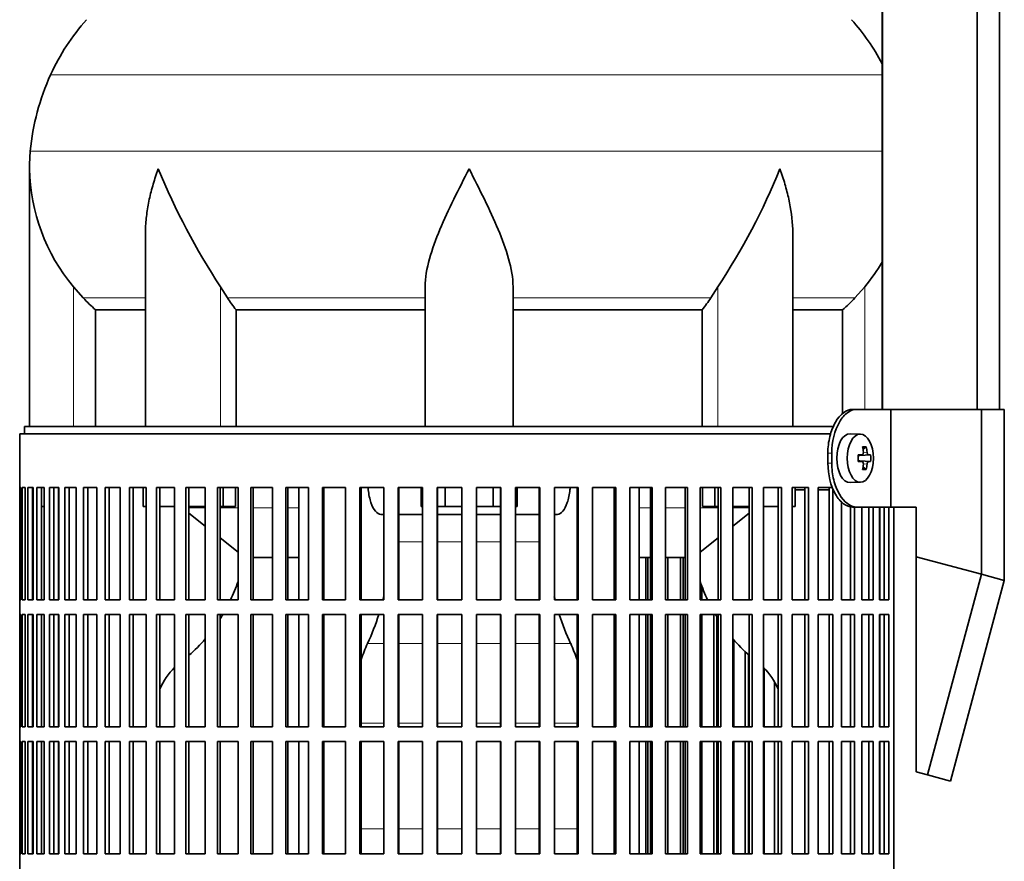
# Model space of a CAD drawing. Header units: millimetres. Extents: x 166 to 773, y -2192 to 1796.
# Tile 10 of 20: x 170 to 372, y -277 to -105. Entities that reach past the tile are written whole.
import ezdxf

# ---------------------------------------------------------------- set-up
doc = ezdxf.new("R2010")
doc.units = ezdxf.units.MM
for name, color, linetype in [('LOW_134-10', 7, 'Continuous'), ('M5X8_UNI7687', 7, 'Continuous'), ('VSI134_DIFFUSORE', 7, 'Continuous'), ('VSI134_FILTRO_A', 7, 'Continuous'), ('VSI134_FILTRO_B', 7, 'Continuous'), ('VSI134_SUPPORTO_', 7, 'Continuous'), ('VSI134_TERMINALE', 7, 'Continuous')]:
    doc.layers.add(name, color=color, linetype=linetype)

# ---------------------------------------------------------------- blocks, each defined once
blk = doc.blocks.new('SE')
at = {"layer": 'LOW_134-10', "color": 7, "linetype": 'Continuous', "lineweight": 35}
for p, q in [((346.64, 1282.18), (346.64, -184.32)), ((366.02, -184.32), (366.02, 1282.18)), ((370.57, -184.32), (370.57, 1282.18)), ((346.57, -52.82), (346.57, -184.32))]:
    blk.add_line(p, q, dxfattribs=at)
at = {"layer": 'M5X8_UNI7687', "color": 7, "linetype": 'Continuous', "lineweight": 35}
for p, q in [((342.15, -189.39), (340.05, -189.32)), ((343.31, -191.98), (342.65, -192.52)), ((341.67, -193.69), (342.47, -193.61)), ((342.47, -195.03), (341.67, -194.94)), ((344.21, -193.62), (341.98, -193.78)), ((344.21, -195.01), (341.98, -194.85)), ((343.31, -196.65), (342.65, -196.11)), ((340.05, -199.32), (342.15, -199.25))]:
    blk.add_line(p, q, dxfattribs=at)
at = {"layer": 'M5X8_UNI7687', "color": 4, "linetype": 'Continuous', "lineweight": 9}
for p, q in [((342.71, -193.19), (343.49, -193.11)), ((341.67, -193.69), (342.45, -193.61)), ((342.45, -195.03), (341.67, -194.94)), ((343.76, -193.61), (341.98, -193.78)), ((341.98, -194.85), (343.76, -195.03)), ((343.49, -195.52), (342.7, -195.45))]:
    blk.add_line(p, q, dxfattribs=at)
at = {"layer": 'M5X8_UNI7687', "color": 7, "linetype": 'Continuous', "lineweight": 35}
blk.add_arc((334.96, -194.32), 9.27, 355.7167, 4.2833, dxfattribs=at)
for centre, major_axis, ratio, start_param, end_param in [((340, -194.32), (0, -5), 0.544639, 3.141593, 6.283185), ((336.65, -197.38), (7.92, 4.79), 0.318449, 0.410036, 0.559729), ((334.9, -194.32), (0, 10), 0.788011, 4.833518, 4.948078), ((334.73, -194.32), (0, 10), 0.882948, 4.833518, 4.948078), ((334.81, -194.47), (9.97, 0.73), 0.047468, 0.695348, 0.809907), ((338.32, -194.32), (0, -9.26), 0.361923, 1.49595, 1.645642), ((334.81, -194.16), (9.97, -0.73), 0.047468, -0.809907, -0.695348), ((341.99, -193.28), (-0.975, -0.099), 0.510424, 1.182652, 1.511361), ((341.99, -195.35), (-0.975, 0.099), 0.510424, 4.771824, 5.100533), ((334.9, -194.32), (0, -10), 0.788011, 1.335108, 1.449667), ((334.73, -194.32), (0, -10), 0.882948, 1.335108, 1.449667), ((334.81, -194.47), (9.97, 0.73), 0.047468, 0.33853, 0.453089), ((334.81, -194.16), (9.97, -0.73), 0.047468, -0.453089, -0.33853), ((336.65, -191.25), (7.92, -4.79), 0.318449, -0.559729, -0.410036), ((340, -194.32), (0, -5), 0.544639, 0, 0.01805)]:
    blk.add_ellipse(centre, major_axis=major_axis, ratio=ratio, start_param=start_param, end_param=end_param, dxfattribs=at)
blk.add_ellipse((342.1, -194.32), major_axis=(0, -4.93), ratio=0.544639, dxfattribs=at)
for points in [[(342.45, -193.61), (342.46, -193.61), (342.48, -193.6), (342.51, -193.6), (342.54, -193.58), (342.57, -193.57), (342.59, -193.55), (342.62, -193.52), (342.64, -193.49), (342.66, -193.46), (342.68, -193.42), (342.69, -193.38), (342.7, -193.34), (342.71, -193.3), (342.72, -193.25), (342.72, -193.21), (342.72, -193.16), (342.72, -193.13), (342.72, -193.11)], [(343.49, -193.11), (343.49, -193.13), (343.5, -193.16), (343.51, -193.21), (343.52, -193.25), (343.53, -193.3), (343.54, -193.34), (343.56, -193.38), (343.58, -193.42), (343.59, -193.46), (343.61, -193.49), (343.63, -193.52), (343.66, -193.55), (343.68, -193.57), (343.7, -193.58), (343.72, -193.6), (343.74, -193.6), (343.76, -193.61), (343.76, -193.61)], [(342.72, -195.52), (342.72, -195.51), (342.72, -195.47), (342.72, -195.43), (342.72, -195.38), (342.71, -195.34), (342.7, -195.29), (342.69, -195.25), (342.68, -195.21), (342.66, -195.17), (342.64, -195.14), (342.62, -195.11), (342.59, -195.09), (342.57, -195.07), (342.54, -195.05), (342.51, -195.04), (342.48, -195.03), (342.46, -195.03), (342.45, -195.03)], [(343.76, -195.03), (343.76, -195.03), (343.74, -195.03), (343.72, -195.04), (343.7, -195.05), (343.68, -195.07), (343.66, -195.09), (343.63, -195.11), (343.61, -195.14), (343.59, -195.17), (343.58, -195.21), (343.56, -195.25), (343.54, -195.29), (343.53, -195.34), (343.52, -195.38), (343.51, -195.43), (343.5, -195.47), (343.49, -195.51), (343.49, -195.52)]]:
    blk.add_open_spline(points, degree=3, dxfattribs=at)
at = {"layer": 'VSI134_DIFFUSORE', "color": 4, "linetype": 'Continuous', "lineweight": 9}
for p, q in [((346.57, -115.83), (176.34, -115.83)), ((172.18, -131.46), (346.57, -131.46)), ((181.01, -187.82), (181.01, -159.22)), ((211.09, -187.82), (211.09, -159.22)), ((312.92, -187.82), (312.92, -159.22)), ((343.01, -184.32), (343.01, -159.22)), ((183.02, -161.52), (195.73, -161.52)), ((212.52, -161.52), (253.01, -161.52)), ((271.01, -161.52), (311.5, -161.52)), ((328.28, -161.52), (340.99, -161.52))]:
    blk.add_line(p, q, dxfattribs=at)
at = {"layer": 'VSI134_DIFFUSORE', "color": 7, "linetype": 'Continuous', "lineweight": 35}
for p, q in [((172.01, -135.08), (172.01, -187.82)), ((195.73, -148.46), (195.73, -187.82)), ((328.28, -187.82), (328.28, -148.46)), ((183.02, -161.52), (181.01, -159.22)), ((212.52, -161.52), (211.09, -159.22)), ((253.01, -187.82), (253.01, -159.22)), ((271.01, -187.82), (271.01, -159.22)), ((312.92, -159.22), (311.5, -161.52)), ((343.01, -159.22), (340.99, -161.52)), ((185.53, -163.96), (195.73, -163.96)), ((185.53, -187.82), (185.53, -163.96)), ((214.3, -163.96), (253.01, -163.96)), ((214.3, -187.82), (214.3, -163.96)), ((271.01, -163.96), (309.72, -163.96)), ((309.72, -163.96), (309.72, -187.82)), ((328.28, -163.96), (338.48, -163.96)), ((338.48, -163.96), (338.48, -185.18))]:
    blk.add_line(p, q, dxfattribs=at)
for centre, radius, start, end in [((216.41, -134.02), 44, 138, 155.5912), ((307.61, -134.02), 44, 27.6842, 42), ((220.96, -136.08), 49, 155.5912, 174.5826), ((210.51, -135.09), 38.5, 174.5826, 180.0352), ((210.7, -134.41), 38.7, 181.0159, 219.8906), ((336.7, -77.55), 149.83, 202.585, 213.0327), ((201.79, -85.19), 133.53, 326.3278, 338.0546), ((313.31, -134.41), 38.7, 320.1094, 329.446), ((245.66, -139.28), 39.91, 213.8601, 218.2043), ((278.38, -139.3), 39.88, 321.7938, 326.1418)]:
    blk.add_arc(centre, radius, start, end, dxfattribs=at)
for points, knots in [([(198.37, -135.09), (198.27, -135.35), (198.18, -135.61), (198, -136.14), (197.91, -136.4), (197.66, -137.18), (197.5, -137.7), (197.04, -139.26), (196.77, -140.29), (196.32, -142.37), (196.14, -143.41), (195.87, -145.46), (195.78, -146.48), (195.74, -147.82), (195.73, -148.14), (195.73, -148.47)], [0, 0, 0, 0, 0.03125, 0.03125, 0.0625, 0.0625, 0.125, 0.125, 0.25, 0.25, 0.375, 0.375, 0.5, 0.5, 0.5400162, 0.5400162, 0.5400162, 0.5400162]), ([(262.01, -135.09), (259.89, -139.24), (257.74, -143.45), (255.2, -149.52), (254.45, -151.53), (253.36, -155.49), (253.01, -157.39), (253.01, -159.22)], [0, 0, 0, 0, 0.5, 0.5, 0.75, 0.75, 1, 1, 1, 1]), ([(271.01, -159.22), (271.01, -157.39), (270.66, -155.49), (269.56, -151.54), (268.81, -149.53), (266.27, -143.45), (264.12, -139.24), (262.01, -135.09)], [0, 0, 0, 0, 0.25, 0.25, 0.5, 0.5, 1, 1, 1, 1]), ([(328.28, -148.47), (328.28, -148.13), (328.27, -147.79), (328.19, -145.4), (327.91, -143.36), (327.23, -140.28), (326.97, -139.25), (326.52, -137.7), (326.35, -137.18), (326.1, -136.4), (325.97, -136.01), (325.83, -135.61), (325.74, -135.35), (325.69, -135.22), (325.65, -135.09)], [0.4588627, 0.4588627, 0.4588627, 0.4588627, 0.5, 0.5, 0.75, 0.75, 0.875, 0.875, 0.9375, 0.9375, 0.96875, 0.984375, 0.984375, 1, 1, 1, 1])]:
    blk.add_open_spline(points, degree=3, knots=knots, dxfattribs=at)
for points in [[(185.53, -163.96), (184.66, -163.18), (183.82, -162.36), (183.02, -161.52)], [(340.99, -161.52), (340.19, -162.36), (339.35, -163.18), (338.48, -163.96)]]:
    blk.add_open_spline(points, degree=3, dxfattribs=at)
at = {"layer": 'VSI134_FILTRO_A', "color": 7, "linetype": 'Continuous', "lineweight": 35}
for p, q in [((336.05, -189.32), (170.01, -189.32)), ((170.01, -189.32), (170.01, -390.32)), ((170.02, -200.32), (170.02, -223.32)), ((170.24, -200.32), (170.02, -200.32)), ((170.24, -200.32), (170.24, -223.32)), ((170.5, -200.32), (170.5, -223.32)), ((171.15, -200.32), (170.5, -200.32)), ((171.15, -200.32), (171.15, -223.32)), ((171.68, -200.32), (171.68, -223.32)), ((172.76, -200.32), (171.68, -200.32)), ((172.65, -200.32), (172.65, -223.32)), ((172.76, -200.32), (172.76, -223.32)), ((173.54, -200.32), (173.54, -223.32)), ((175.05, -200.32), (173.54, -200.32)), ((174.5, -200.32), (174.5, -223.32)), ((175.05, -200.32), (175.05, -223.32)), ((176.08, -200.32), (176.08, -223.32)), ((178, -200.32), (176.08, -200.32)), ((177.01, -200.32), (177.01, -223.32)), ((178, -200.32), (178, -223.32)), ((179.28, -200.32), (179.28, -223.32)), ((181.58, -200.32), (179.28, -200.32)), ((180.16, -200.32), (180.16, -223.32)), ((181.58, -200.32), (181.58, -223.32)), ((183.1, -200.32), (183.1, -223.32)), ((185.79, -200.32), (183.1, -200.32)), ((183.94, -200.32), (183.94, -223.32)), ((185.79, -200.32), (185.79, -223.32)), ((187.52, -200.32), (187.52, -223.32)), ((190.57, -200.32), (187.52, -200.32)), ((188.32, -200.32), (188.32, -223.32)), ((190.57, -200.32), (190.57, -223.32)), ((192.51, -200.32), (192.51, -223.32)), ((195.89, -200.32), (192.51, -200.32)), ((193.25, -200.32), (193.25, -223.32)), ((195.89, -200.32), (195.89, -223.32)), ((201.72, -200.32), (198.03, -200.32)), ((198.03, -200.32), (198.03, -223.32)), ((198.71, -200.32), (198.71, -223.32)), ((201.72, -200.32), (201.72, -223.32)), ((208, -200.32), (204.04, -200.32)), ((204.04, -200.32), (204.04, -223.32)), ((204.65, -200.32), (204.65, -223.32)), ((208, -200.32), (208, -223.32)), ((214.7, -200.32), (210.48, -200.32)), ((210.48, -200.32), (210.48, -223.32)), ((211.02, -200.32), (211.02, -223.32)), ((214.7, -200.32), (214.7, -223.32)), ((221.76, -200.32), (217.32, -200.32)), ((217.32, -200.32), (217.32, -223.32)), ((217.78, -200.32), (217.78, -223.32)), ((221.76, -200.32), (221.76, -223.32)), ((229.12, -200.32), (224.5, -200.32)), ((224.5, -200.32), (224.5, -223.32)), ((224.88, -200.32), (224.88, -223.32)), ((229.12, -200.32), (229.12, -223.32)), ((236.74, -200.32), (231.97, -200.32)), ((231.97, -200.32), (231.97, -223.32)), ((232.27, -200.32), (232.27, -223.32)), ((236.74, -200.32), (236.74, -223.32)), ((244.54, -200.32), (239.66, -200.32)), ((239.66, -200.32), (239.66, -223.32)), ((239.88, -200.32), (239.88, -223.32)), ((244.54, -200.32), (244.54, -223.32)), ((252.48, -200.32), (247.52, -200.32)), ((247.52, -200.32), (247.52, -223.32)), ((247.65, -200.32), (247.65, -223.32)), ((252.48, -200.32), (252.48, -223.32)), ((260.49, -200.32), (255.5, -200.32)), ((255.5, -200.32), (255.5, -223.32)), ((255.54, -200.32), (255.54, -223.32)), ((260.49, -200.32), (260.49, -223.32)), ((268.51, -200.32), (263.52, -200.32)), ((263.52, -200.32), (263.52, -223.32)), ((268.47, -200.32), (268.47, -223.32)), ((268.51, -200.32), (268.51, -223.32)), ((276.49, -200.32), (271.53, -200.32)), ((271.53, -200.32), (271.53, -223.32)), ((276.36, -200.32), (276.36, -223.32)), ((276.49, -200.32), (276.49, -223.32)), ((284.35, -200.32), (279.47, -200.32)), ((279.47, -200.32), (279.47, -223.32)), ((284.13, -200.32), (284.13, -223.32)), ((284.35, -200.32), (284.35, -223.32)), ((292.04, -200.32), (287.28, -200.32)), ((287.28, -200.32), (287.28, -223.32)), ((291.74, -200.32), (291.74, -223.32)), ((292.04, -200.32), (292.04, -223.32)), ((299.51, -200.32), (294.89, -200.32)), ((294.89, -200.32), (294.89, -223.32)), ((299.13, -200.32), (299.13, -223.32)), ((299.51, -200.32), (299.51, -223.32)), ((306.69, -200.32), (302.25, -200.32)), ((302.25, -200.32), (302.25, -223.32)), ((306.23, -200.32), (306.23, -223.32)), ((306.69, -200.32), (306.69, -223.32)), ((313.53, -200.32), (309.31, -200.32)), ((309.31, -200.32), (309.31, -223.32)), ((312.99, -200.32), (312.99, -223.32)), ((313.53, -200.32), (313.53, -223.32)), ((319.97, -200.32), (316.01, -200.32)), ((316.01, -200.32), (316.01, -223.32)), ((319.37, -200.32), (319.37, -223.32)), ((319.97, -200.32), (319.97, -223.32)), ((325.98, -200.32), (322.29, -200.32)), ((322.29, -200.32), (322.29, -223.32)), ((325.3, -200.32), (325.3, -223.32)), ((325.98, -200.32), (325.98, -223.32)), ((331.5, -200.32), (328.12, -200.32)), ((328.12, -200.32), (328.12, -223.32)), ((330.76, -200.32), (330.76, -223.32)), ((331.5, -200.32), (331.5, -223.32)), ((336.49, -200.32), (333.45, -200.32)), ((333.45, -200.32), (333.45, -223.32)), ((335.7, -200.32), (335.7, -223.32)), ((336.49, -200.58), (336.49, -223.32)), ((338.23, -203.25), (338.23, -223.32)), ((340.07, -204.24), (340.07, -223.32)), ((340.91, -204.32), (340.91, -223.32)), ((342.43, -204.32), (342.43, -223.32)), ((343.85, -204.32), (343.85, -223.32)), ((344.73, -204.32), (344.73, -223.32)), ((346.01, -204.32), (346.01, -223.32)), ((347, -204.32), (347, -223.32)), ((347.93, -204.32), (347.93, -223.32)), ((348.99, -204.32), (348.99, -381.54)), ((170.24, -223.32), (170.02, -223.32)), ((171.15, -223.32), (170.5, -223.32)), ((172.76, -223.32), (171.68, -223.32)), ((175.05, -223.32), (173.54, -223.32)), ((178, -223.32), (176.08, -223.32)), ((181.58, -223.32), (179.28, -223.32)), ((185.79, -223.32), (183.1, -223.32)), ((190.57, -223.32), (187.52, -223.32)), ((195.89, -223.32), (192.51, -223.32)), ((201.72, -223.32), (198.03, -223.32)), ((208, -223.32), (204.04, -223.32)), ((214.7, -223.32), (210.48, -223.32)), ((221.76, -223.32), (217.32, -223.32)), ((229.12, -223.32), (224.5, -223.32)), ((236.74, -223.32), (231.97, -223.32)), ((244.54, -223.32), (239.66, -223.32)), ((252.48, -223.32), (247.52, -223.32)), ((260.49, -223.32), (255.5, -223.32)), ((268.51, -223.32), (263.52, -223.32)), ((276.49, -223.32), (271.53, -223.32)), ((284.35, -223.32), (279.47, -223.32)), ((292.04, -223.32), (287.28, -223.32)), ((299.51, -223.32), (294.89, -223.32)), ((306.69, -223.32), (302.25, -223.32)), ((313.53, -223.32), (309.31, -223.32)), ((319.97, -223.32), (316.01, -223.32)), ((325.98, -223.32), (322.29, -223.32)), ((331.5, -223.32), (328.12, -223.32)), ((336.49, -223.32), (333.45, -223.32)), ((340.91, -223.32), (338.23, -223.32)), ((344.73, -223.32), (342.43, -223.32)), ((347.93, -223.32), (346.01, -223.32)), ((170.02, -226.32), (170.02, -249.32)), ((170.24, -226.32), (170.02, -226.32)), ((170.24, -226.32), (170.24, -249.32)), ((170.5, -226.32), (170.5, -249.32)), ((171.15, -226.32), (170.5, -226.32)), ((171.15, -226.32), (171.15, -249.32)), ((171.68, -226.32), (171.68, -249.32)), ((172.76, -226.32), (171.68, -226.32)), ((172.65, -226.32), (172.65, -249.32)), ((172.76, -226.32), (172.76, -249.32)), ((173.54, -226.32), (173.54, -249.32)), ((175.05, -226.32), (173.54, -226.32)), ((174.5, -226.32), (174.5, -249.32)), ((175.05, -226.32), (175.05, -249.32)), ((176.08, -226.32), (176.08, -249.32)), ((178, -226.32), (176.08, -226.32)), ((177.01, -226.32), (177.01, -249.32)), ((178, -226.32), (178, -249.32)), ((179.28, -226.32), (179.28, -249.32)), ((181.58, -226.32), (179.28, -226.32)), ((180.16, -226.32), (180.16, -249.32)), ((181.58, -226.32), (181.58, -249.32)), ((183.1, -226.32), (183.1, -249.32)), ((185.79, -226.32), (183.1, -226.32)), ((183.94, -226.32), (183.94, -249.32)), ((185.79, -226.32), (185.79, -249.32)), ((187.52, -226.32), (187.52, -249.32)), ((190.57, -226.32), (187.52, -226.32)), ((188.32, -226.32), (188.32, -249.32)), ((190.57, -226.32), (190.57, -249.32)), ((192.51, -226.32), (192.51, -249.32)), ((195.89, -226.32), (192.51, -226.32)), ((193.25, -226.32), (193.25, -249.32)), ((195.89, -226.32), (195.89, -249.32)), ((201.72, -226.32), (198.03, -226.32)), ((198.03, -226.32), (198.03, -249.32)), ((198.71, -226.32), (198.71, -249.32)), ((201.72, -226.32), (201.72, -249.32)), ((208, -226.32), (204.04, -226.32)), ((204.04, -226.32), (204.04, -249.32)), ((204.65, -226.32), (204.65, -249.32)), ((208, -226.32), (208, -249.32)), ((214.7, -226.32), (210.48, -226.32)), ((210.48, -226.32), (210.48, -249.32)), ((211.02, -226.32), (211.02, -249.32)), ((214.7, -226.32), (214.7, -249.32)), ((221.76, -226.32), (217.32, -226.32)), ((217.32, -226.32), (217.32, -249.32)), ((217.78, -226.32), (217.78, -249.32)), ((221.76, -226.32), (221.76, -249.32)), ((229.12, -226.32), (224.5, -226.32)), ((224.5, -226.32), (224.5, -249.32)), ((224.88, -226.32), (224.88, -249.32)), ((229.12, -226.32), (229.12, -249.32)), ((236.74, -226.32), (231.97, -226.32)), ((231.97, -226.32), (231.97, -249.32)), ((232.27, -226.32), (232.27, -249.32)), ((236.74, -226.32), (236.74, -249.32)), ((244.54, -226.32), (239.66, -226.32)), ((239.66, -226.32), (239.66, -249.32)), ((239.88, -226.32), (239.88, -249.32)), ((244.54, -226.32), (244.54, -249.32)), ((252.48, -226.32), (247.52, -226.32)), ((247.52, -226.32), (247.52, -249.32)), ((247.65, -226.32), (247.65, -249.32)), ((252.48, -226.32), (252.48, -249.32)), ((260.49, -226.32), (255.5, -226.32)), ((255.5, -226.32), (255.5, -249.32)), ((255.54, -226.32), (255.54, -249.32)), ((260.49, -226.32), (260.49, -249.32)), ((268.51, -226.32), (263.52, -226.32)), ((263.52, -226.32), (263.52, -249.32)), ((268.47, -226.32), (268.47, -249.32)), ((268.51, -226.32), (268.51, -249.32)), ((276.49, -226.32), (271.53, -226.32)), ((271.53, -226.32), (271.53, -249.32)), ((276.36, -226.32), (276.36, -249.32)), ((276.49, -226.32), (276.49, -249.32)), ((284.35, -226.32), (279.47, -226.32)), ((279.47, -226.32), (279.47, -249.32)), ((284.13, -226.32), (284.13, -249.32)), ((284.35, -226.32), (284.35, -249.32)), ((292.04, -226.32), (287.28, -226.32)), ((287.28, -226.32), (287.28, -249.32)), ((291.74, -226.32), (291.74, -249.32)), ((292.04, -226.32), (292.04, -249.32)), ((299.51, -226.32), (294.89, -226.32)), ((294.89, -226.32), (294.89, -249.32)), ((299.13, -226.32), (299.13, -249.32)), ((299.51, -226.32), (299.51, -249.32)), ((306.69, -226.32), (302.25, -226.32)), ((302.25, -226.32), (302.25, -249.32)), ((306.23, -226.32), (306.23, -249.32)), ((306.69, -226.32), (306.69, -249.32)), ((313.53, -226.32), (309.31, -226.32)), ((309.31, -226.32), (309.31, -249.32)), ((312.99, -226.32), (312.99, -249.32)), ((313.53, -226.32), (313.53, -249.32)), ((319.97, -226.32), (316.01, -226.32)), ((316.01, -226.32), (316.01, -249.32)), ((319.37, -226.32), (319.37, -249.32)), ((319.97, -226.32), (319.97, -249.32)), ((325.98, -226.32), (322.29, -226.32)), ((322.29, -226.32), (322.29, -249.32)), ((325.3, -226.32), (325.3, -249.32)), ((325.98, -226.32), (325.98, -249.32)), ((331.5, -226.32), (328.12, -226.32)), ((328.12, -226.32), (328.12, -249.32)), ((330.76, -226.32), (330.76, -249.32)), ((331.5, -226.32), (331.5, -249.32)), ((336.49, -226.32), (333.45, -226.32)), ((333.45, -226.32), (333.45, -249.32)), ((335.7, -226.32), (335.7, -249.32)), ((336.49, -226.32), (336.49, -249.32)), ((340.91, -226.32), (338.23, -226.32)), ((338.23, -226.32), (338.23, -249.32)), ((340.07, -226.32), (340.07, -249.32)), ((340.91, -226.32), (340.91, -249.32)), ((344.73, -226.32), (342.43, -226.32)), ((342.43, -226.32), (342.43, -249.32)), ((343.85, -226.32), (343.85, -249.32)), ((344.73, -226.32), (344.73, -249.32)), ((347.93, -226.32), (346.01, -226.32)), ((346.01, -226.32), (346.01, -249.32)), ((347, -226.32), (347, -249.32)), ((347.93, -226.32), (347.93, -249.32)), ((170.24, -249.32), (170.02, -249.32)), ((171.15, -249.32), (170.5, -249.32)), ((172.76, -249.32), (171.68, -249.32)), ((175.05, -249.32), (173.54, -249.32)), ((178, -249.32), (176.08, -249.32)), ((181.58, -249.32), (179.28, -249.32)), ((185.79, -249.32), (183.1, -249.32)), ((190.57, -249.32), (187.52, -249.32)), ((195.89, -249.32), (192.51, -249.32)), ((201.72, -249.32), (198.03, -249.32)), ((208, -249.32), (204.04, -249.32)), ((214.7, -249.32), (210.48, -249.32)), ((221.76, -249.32), (217.32, -249.32)), ((229.12, -249.32), (224.5, -249.32)), ((236.74, -249.32), (231.97, -249.32)), ((244.54, -249.32), (239.66, -249.32)), ((252.48, -249.32), (247.52, -249.32)), ((260.49, -249.32), (255.5, -249.32)), ((268.51, -249.32), (263.52, -249.32)), ((276.49, -249.32), (271.53, -249.32)), ((284.35, -249.32), (279.47, -249.32)), ((292.04, -249.32), (287.28, -249.32)), ((299.51, -249.32), (294.89, -249.32)), ((306.69, -249.32), (302.25, -249.32)), ((313.53, -249.32), (309.31, -249.32)), ((319.97, -249.32), (316.01, -249.32)), ((325.98, -249.32), (322.29, -249.32)), ((331.5, -249.32), (328.12, -249.32)), ((336.49, -249.32), (333.45, -249.32)), ((340.91, -249.32), (338.23, -249.32)), ((344.73, -249.32), (342.43, -249.32)), ((347.93, -249.32), (346.01, -249.32)), ((170.02, -252.32), (170.02, -275.32)), ((170.24, -252.32), (170.02, -252.32)), ((170.24, -252.32), (170.24, -275.32)), ((170.5, -252.32), (170.5, -275.32)), ((171.15, -252.32), (170.5, -252.32)), ((171.15, -252.32), (171.15, -275.32)), ((171.68, -252.32), (171.68, -275.32)), ((172.76, -252.32), (171.68, -252.32)), ((172.65, -252.32), (172.65, -275.32)), ((172.76, -252.32), (172.76, -275.32)), ((173.54, -252.32), (173.54, -275.32)), ((175.05, -252.32), (173.54, -252.32)), ((174.5, -252.32), (174.5, -275.32)), ((175.05, -252.32), (175.05, -275.32)), ((176.08, -252.32), (176.08, -275.32)), ((178, -252.32), (176.08, -252.32)), ((177.01, -252.32), (177.01, -275.32)), ((178, -252.32), (178, -275.32)), ((179.28, -252.32), (179.28, -275.32)), ((181.58, -252.32), (179.28, -252.32)), ((180.16, -252.32), (180.16, -275.32)), ((181.58, -252.32), (181.58, -275.32)), ((183.1, -252.32), (183.1, -275.32)), ((185.79, -252.32), (183.1, -252.32)), ((183.94, -252.32), (183.94, -275.32)), ((185.79, -252.32), (185.79, -275.32)), ((187.52, -252.32), (187.52, -275.32)), ((190.57, -252.32), (187.52, -252.32)), ((188.32, -252.32), (188.32, -275.32)), ((190.57, -252.32), (190.57, -275.32)), ((192.51, -252.32), (192.51, -275.32)), ((195.89, -252.32), (192.51, -252.32)), ((193.25, -252.32), (193.25, -275.32)), ((195.89, -252.32), (195.89, -275.32)), ((201.72, -252.32), (198.03, -252.32)), ((198.03, -252.32), (198.03, -275.32)), ((198.71, -252.32), (198.71, -275.32)), ((201.72, -252.32), (201.72, -275.32)), ((208, -252.32), (204.04, -252.32)), ((204.04, -252.32), (204.04, -275.32)), ((204.65, -252.32), (204.65, -275.32)), ((208, -252.32), (208, -275.32)), ((214.7, -252.32), (210.48, -252.32)), ((210.48, -252.32), (210.48, -275.32)), ((211.02, -252.32), (211.02, -275.32)), ((214.7, -252.32), (214.7, -275.32)), ((221.76, -252.32), (217.32, -252.32)), ((217.32, -252.32), (217.32, -275.32)), ((217.78, -252.32), (217.78, -275.32)), ((221.76, -252.32), (221.76, -275.32)), ((229.12, -252.32), (224.5, -252.32)), ((224.5, -252.32), (224.5, -275.32)), ((224.88, -252.32), (224.88, -275.32)), ((229.12, -252.32), (229.12, -275.32)), ((236.74, -252.32), (231.97, -252.32)), ((231.97, -252.32), (231.97, -275.32)), ((232.27, -252.32), (232.27, -275.32)), ((236.74, -252.32), (236.74, -275.32)), ((244.54, -252.32), (239.66, -252.32)), ((239.66, -252.32), (239.66, -275.32)), ((239.88, -252.32), (239.88, -275.32)), ((244.54, -252.32), (244.54, -275.32)), ((252.48, -252.32), (247.52, -252.32)), ((247.52, -252.32), (247.52, -275.32)), ((247.65, -252.32), (247.65, -275.32)), ((252.48, -252.32), (252.48, -275.32)), ((260.49, -252.32), (255.5, -252.32)), ((255.5, -252.32), (255.5, -275.32)), ((255.54, -252.32), (255.54, -275.32)), ((260.49, -252.32), (260.49, -275.32)), ((268.51, -252.32), (263.52, -252.32)), ((263.52, -252.32), (263.52, -275.32)), ((268.47, -252.32), (268.47, -275.32)), ((268.51, -252.32), (268.51, -275.32)), ((276.49, -252.32), (271.53, -252.32)), ((271.53, -252.32), (271.53, -275.32)), ((276.36, -252.32), (276.36, -275.32)), ((276.49, -252.32), (276.49, -275.32)), ((284.35, -252.32), (279.47, -252.32)), ((279.47, -252.32), (279.47, -275.32)), ((284.13, -252.32), (284.13, -275.32)), ((284.35, -252.32), (284.35, -275.32)), ((292.04, -252.32), (287.28, -252.32)), ((287.28, -252.32), (287.28, -275.32)), ((291.74, -252.32), (291.74, -275.32)), ((292.04, -252.32), (292.04, -275.32)), ((299.51, -252.32), (294.89, -252.32)), ((294.89, -252.32), (294.89, -275.32)), ((299.13, -252.32), (299.13, -275.32)), ((299.51, -252.32), (299.51, -275.32)), ((306.69, -252.32), (302.25, -252.32)), ((302.25, -252.32), (302.25, -275.32)), ((306.23, -252.32), (306.23, -275.32)), ((306.69, -252.32), (306.69, -275.32)), ((313.53, -252.32), (309.31, -252.32)), ((309.31, -252.32), (309.31, -275.32)), ((312.99, -252.32), (312.99, -275.32)), ((313.53, -252.32), (313.53, -275.32)), ((319.97, -252.32), (316.01, -252.32)), ((316.01, -252.32), (316.01, -275.32)), ((319.37, -252.32), (319.37, -275.32)), ((319.97, -252.32), (319.97, -275.32)), ((325.98, -252.32), (322.29, -252.32)), ((322.29, -252.32), (322.29, -275.32)), ((325.3, -252.32), (325.3, -275.32)), ((325.98, -252.32), (325.98, -275.32)), ((331.5, -252.32), (328.12, -252.32)), ((328.12, -252.32), (328.12, -275.32)), ((330.76, -252.32), (330.76, -275.32)), ((331.5, -252.32), (331.5, -275.32)), ((336.49, -252.32), (333.45, -252.32)), ((333.45, -252.32), (333.45, -275.32)), ((335.7, -252.32), (335.7, -275.32)), ((336.49, -252.32), (336.49, -275.32)), ((340.91, -252.32), (338.23, -252.32)), ((338.23, -252.32), (338.23, -275.32)), ((340.07, -252.32), (340.07, -275.32)), ((340.91, -252.32), (340.91, -275.32)), ((344.73, -252.32), (342.43, -252.32)), ((342.43, -252.32), (342.43, -275.32)), ((343.85, -252.32), (343.85, -275.32)), ((344.73, -252.32), (344.73, -275.32)), ((347.93, -252.32), (346.01, -252.32)), ((346.01, -252.32), (346.01, -275.32)), ((347, -252.32), (347, -275.32)), ((347.93, -252.32), (347.93, -275.32)), ((170.24, -275.32), (170.02, -275.32)), ((171.15, -275.32), (170.5, -275.32)), ((172.76, -275.32), (171.68, -275.32)), ((175.05, -275.32), (173.54, -275.32)), ((178, -275.32), (176.08, -275.32)), ((181.58, -275.32), (179.28, -275.32)), ((185.79, -275.32), (183.1, -275.32)), ((190.57, -275.32), (187.52, -275.32)), ((195.89, -275.32), (192.51, -275.32)), ((201.72, -275.32), (198.03, -275.32)), ((208, -275.32), (204.04, -275.32)), ((214.7, -275.32), (210.48, -275.32)), ((221.76, -275.32), (217.32, -275.32)), ((229.12, -275.32), (224.5, -275.32)), ((236.74, -275.32), (231.97, -275.32)), ((244.54, -275.32), (239.66, -275.32)), ((252.48, -275.32), (247.52, -275.32)), ((260.49, -275.32), (255.5, -275.32)), ((268.51, -275.32), (263.52, -275.32)), ((276.49, -275.32), (271.53, -275.32)), ((284.35, -275.32), (279.47, -275.32)), ((292.04, -275.32), (287.28, -275.32)), ((299.51, -275.32), (294.89, -275.32)), ((306.69, -275.32), (302.25, -275.32)), ((313.53, -275.32), (309.31, -275.32)), ((319.97, -275.32), (316.01, -275.32)), ((325.98, -275.32), (322.29, -275.32)), ((331.5, -275.32), (328.12, -275.32)), ((336.49, -275.32), (333.45, -275.32)), ((340.91, -275.32), (338.23, -275.32)), ((344.73, -275.32), (342.43, -275.32)), ((347.93, -275.32), (346.01, -275.32))]:
    blk.add_line(p, q, dxfattribs=at)
at = {"layer": 'VSI134_FILTRO_B', "color": 7, "linetype": 'Continuous', "lineweight": 35}
for p, q in [((298.18, -214.61), (298.18, -223.32)), ((298.61, -214.61), (298.61, -223.32)), ((302.71, -214.61), (302.71, -223.32)), ((305.32, -214.61), (305.32, -223.32)), ((305.82, -214.61), (305.82, -223.32)), ((309.65, -220.53), (309.65, -223.32)), ((298.18, -226.32), (298.18, -249.32)), ((298.61, -226.32), (298.61, -249.32)), ((302.71, -226.32), (302.71, -249.32)), ((305.32, -226.32), (305.32, -249.32)), ((305.82, -226.32), (305.82, -249.32)), ((309.65, -226.32), (309.65, -249.32)), ((312.13, -226.32), (312.13, -249.32)), ((312.71, -226.78), (312.71, -249.32)), ((316.23, -231.54), (316.23, -249.32)), ((318.56, -233.93), (318.56, -249.32)), ((319.2, -234.51), (319.2, -249.32)), ((322.39, -237.25), (322.39, -249.32)), ((324.56, -240.12), (324.56, -249.32)), ((325.27, -241.5), (325.27, -249.32)), ((298.18, -252.32), (298.18, -275.32)), ((298.61, -252.32), (298.61, -275.32)), ((302.71, -252.32), (302.71, -275.32)), ((305.32, -252.32), (305.32, -275.32)), ((305.82, -252.32), (305.82, -275.32)), ((309.65, -252.32), (309.65, -275.32)), ((312.13, -252.32), (312.13, -275.32)), ((312.71, -252.32), (312.71, -275.32)), ((316.23, -252.32), (316.23, -275.32)), ((318.56, -252.32), (318.56, -275.32)), ((319.2, -252.32), (319.2, -275.32)), ((322.39, -252.32), (322.39, -275.32)), ((324.56, -252.32), (324.56, -275.32)), ((325.27, -252.32), (325.27, -275.32))]:
    blk.add_line(p, q, dxfattribs=at)
at = {"layer": 'VSI134_SUPPORTO_', "color": 7, "linetype": 'Continuous', "lineweight": 35}
for p, q in [((336.66, -187.82), (171.01, -187.82)), ((171.01, -187.82), (171.01, -189.32)), ((177.93, -223.32), (177.93, -200.32)), ((195.25, -204.22), (195.25, -200.32)), ((211.67, -204.22), (211.67, -200.32)), ((214.21, -204.22), (214.21, -200.32)), ((227.18, -200.32), (227.18, -223.32)), ((252.19, -204.22), (252.19, -200.32)), ((257.1, -204.22), (257.1, -200.32)), ((266.91, -204.22), (266.91, -200.32)), ((271.82, -204.22), (271.82, -200.32)), ((296.83, -200.32), (296.83, -223.32)), ((309.8, -204.22), (309.8, -200.32)), ((312.34, -204.22), (312.34, -200.32)), ((328.76, -204.22), (328.76, -200.32)), ((330.76, -200.82), (328.76, -200.82)), ((335.7, -200.82), (333.45, -200.82)), ((172.76, -204.22), (172.65, -204.22)), ((175.05, -204.22), (174.5, -204.22)), ((195.89, -204.22), (195.25, -204.22)), ((201.72, -204.22), (198.71, -204.22)), ((208, -204.22), (204.65, -204.22)), ((204.65, -205.6), (208, -208.25)), ((211.67, -204.22), (211.02, -204.22)), ((214.21, -204.22), (211.67, -204.22)), ((252.48, -204.22), (252.19, -204.22)), ((257.1, -204.22), (255.54, -204.22)), ((260.49, -204.22), (257.1, -204.22)), ((266.91, -204.22), (263.52, -204.22)), ((268.47, -204.22), (266.91, -204.22)), ((271.82, -204.22), (271.53, -204.22)), ((312.34, -204.22), (309.8, -204.22)), ((312.99, -204.22), (312.34, -204.22)), ((319.37, -204.22), (316.01, -204.22)), ((316.01, -208.25), (319.37, -205.6)), ((325.3, -204.22), (322.29, -204.22)), ((328.76, -204.22), (328.12, -204.22)), ((346.08, -223.32), (346.08, -204.32)), ((244.54, -205.82), (243.94, -205.82)), ((252.48, -205.82), (247.65, -205.82)), ((260.49, -205.82), (255.54, -205.82)), ((268.47, -205.82), (263.52, -205.82)), ((276.36, -205.82), (271.53, -205.82)), ((280.08, -205.82), (279.47, -205.82)), ((211.02, -210.64), (214.7, -213.55)), ((309.31, -213.55), (312.99, -210.64)), ((217.78, -214.61), (221.76, -214.61)), ((224.88, -214.61), (227.18, -214.61)), ((296.83, -214.61), (299.13, -214.61)), ((302.25, -214.61), (306.23, -214.61)), ((177.93, -249.32), (177.93, -226.32)), ((227.18, -226.32), (227.18, -249.32)), ((296.83, -226.32), (296.83, -249.32)), ((346.08, -249.32), (346.08, -226.32)), ((177.93, -275.32), (177.93, -252.32)), ((227.18, -252.32), (227.18, -275.32)), ((296.83, -252.32), (296.83, -275.32)), ((346.08, -275.32), (346.08, -252.32))]:
    blk.add_line(p, q, dxfattribs=at)
at = {"layer": 'VSI134_SUPPORTO_', "color": 4, "linetype": 'Continuous', "lineweight": 9}
for p, q in [((208, -204.47), (204.65, -204.47)), ((214.7, -204.47), (211.02, -204.47)), ((221.76, -204.47), (217.78, -204.47)), ((227.18, -204.47), (224.88, -204.47)), ((299.13, -204.47), (296.83, -204.47)), ((306.23, -204.47), (302.25, -204.47)), ((312.99, -204.47), (309.31, -204.47)), ((319.37, -204.47), (316.01, -204.47)), ((247.65, -211.42), (252.48, -211.42)), ((255.54, -211.42), (260.49, -211.42)), ((263.52, -211.42), (268.47, -211.42)), ((271.53, -211.42), (276.36, -211.42)), ((241.21, -232.26), (244.54, -232.26)), ((247.65, -232.26), (252.48, -232.26)), ((255.54, -232.26), (260.49, -232.26)), ((263.52, -232.26), (268.47, -232.26)), ((271.53, -232.26), (276.36, -232.26)), ((279.47, -232.26), (282.8, -232.26)), ((239.88, -248.55), (244.54, -248.55)), ((247.65, -248.55), (252.48, -248.55)), ((255.54, -248.55), (260.49, -248.55)), ((263.52, -248.55), (268.47, -248.55)), ((271.53, -248.55), (276.36, -248.55)), ((279.47, -248.55), (284.13, -248.55)), ((239.88, -270.2), (244.54, -270.2)), ((247.65, -270.2), (252.48, -270.2)), ((255.54, -270.2), (260.49, -270.2)), ((263.52, -270.2), (268.47, -270.2)), ((271.53, -270.2), (276.36, -270.2)), ((279.47, -270.2), (284.13, -270.2))]:
    blk.add_line(p, q, dxfattribs=at)
at = {"layer": 'VSI134_SUPPORTO_', "color": 7, "linetype": 'Continuous', "lineweight": 35}
for centre, radius, start, end in [((194.76, -210.69), 51.21, 345.7276, 346.5315), ((329.28, -210.69), 51.24, 193.4782, 194.277), ((194.76, -210.69), 51.21, 335.1004, 342.2404), ((329.28, -210.69), 51.24, 197.7563, 204.8944), ((274.57, -247.32), 36.61, 155.6995, 161.152), ((249.45, -247.32), 36.6, 18.895, 24.3032)]:
    blk.add_arc(centre, radius, start, end, dxfattribs=at)
for centre, major_axis, start_param, end_param in [((184.4, -207.36), (0, -35), 1.097453, 1.214155), ((339.61, -207.36), (0, -35), 5.06903, 5.185732), ((184.4, -207.36), (0, -35), 0.967176, 0.998482), ((339.61, -207.36), (0, -35), -0.998482, -0.967176), ((184.4, -207.36), (0, -35), 0.676569, 0.818266), ((339.61, -207.36), (0, -35), 5.464919, 5.606617), ((211.19, -248.09), (0, 15), 0.752814, 1.121918), ((312.82, -248.09), (0, -15), 2.019675, 2.388779)]:
    blk.add_ellipse(centre, major_axis=major_axis, ratio=0.92388, start_param=start_param, end_param=end_param, dxfattribs=at)
for points, knots in [([(241.31, -200.32), (241.32, -200.48), (241.34, -200.64), (241.47, -201.75), (241.66, -202.65), (242.16, -204.16), (242.47, -204.77), (243.17, -205.6), (243.55, -205.82), (243.94, -205.82)], [0.2091858, 0.2091858, 0.2091858, 0.2091858, 0.25, 0.25, 0.5, 0.5, 0.75, 0.75, 1, 1, 1, 1]), ([(280.08, -205.82), (280.46, -205.82), (280.84, -205.6), (281.54, -204.77), (281.86, -204.16), (282.36, -202.65), (282.55, -201.75), (282.67, -200.63), (282.69, -200.48), (282.7, -200.32)], [0, 0, 0, 0, 0.25, 0.25, 0.5, 0.5, 0.75, 0.75, 0.7906554, 0.7906554, 0.7906554, 0.7906554]), ([(244.55, -205.98), (244.52, -205.96), (244.49, -205.94), (244.33, -205.85), (244.19, -205.82), (244.06, -205.82)], [0.8474962, 0.8474962, 0.8474962, 0.8474962, 0.875, 0.875, 1, 1, 1, 1]), ([(279.46, -205.98), (279.49, -205.96), (279.52, -205.94), (279.68, -205.85), (279.82, -205.82), (279.95, -205.82)], [0.8474962, 0.8474962, 0.8474962, 0.8474962, 0.875, 0.875, 1, 1, 1, 1])]:
    blk.add_open_spline(points, degree=3, knots=knots, dxfattribs=at)
at = {"layer": 'VSI134_TERMINALE', "color": 7, "linetype": 'Continuous', "lineweight": 35}
for p, q in [((340.52, -184.32), (341.33, -184.32)), ((341.33, -184.32), (348.33, -184.32)), ((348.33, -184.32), (366.9, -184.32)), ((348.33, -204.32), (348.33, -184.32)), ((366.9, -184.32), (371.58, -184.32)), ((366.9, -184.32), (366.9, -218.06)), ((371.58, -219.32), (371.58, -184.32)), ((335.46, -193.32), (335.46, -195.32)), ((336.26, -193.32), (336.26, -195.32)), ((341.33, -204.32), (340.52, -204.32)), ((341.33, -204.32), (348.33, -204.32)), ((348.33, -204.32), (353.56, -204.32)), ((353.56, -214.49), (353.56, -204.32)), ((353.56, -258.53), (353.56, -214.49)), ((353.56, -214.49), (366.9, -218.06)), ((355.89, -259.15), (366.9, -218.06)), ((360.57, -260.41), (371.58, -219.32)), ((366.9, -218.06), (371.58, -219.32)), ((353.56, -258.53), (355.89, -259.15)), ((360.57, -260.41), (355.89, -259.15))]:
    blk.add_line(p, q, dxfattribs=at)
at = {"layer": 'VSI134_TERMINALE', "color": 4, "linetype": 'Continuous', "lineweight": 9}
for p, q in [((335.46, -193.32), (336.26, -193.32)), ((336.26, -195.32), (335.46, -195.32))]:
    blk.add_line(p, q, dxfattribs=at)
at = {"layer": 'VSI134_TERMINALE', "color": 7, "linetype": 'Continuous', "lineweight": 35}
for points in [[(335.46, -193.32), (335.46, -192.13), (335.6, -190.96), (336.14, -188.78), (336.53, -187.78), (337.98, -185.29), (339.28, -184.32), (340.52, -184.32)], [(341.33, -184.32), (340.7, -184.32), (340.08, -184.55), (338.87, -185.45), (338.3, -186.12), (336.85, -188.6), (336.26, -190.94), (336.26, -193.32)], [(340.52, -204.32), (339.9, -204.32), (339.27, -204.08), (338.07, -203.18), (337.5, -202.52), (336.05, -200.03), (335.46, -197.7), (335.46, -195.32)], [(336.26, -195.32), (336.26, -196.51), (336.4, -197.67), (336.94, -199.85), (337.33, -200.85), (338.78, -203.34), (340.08, -204.32), (341.33, -204.32)]]:
    blk.add_open_spline(points, degree=3, knots=[0, 0, 0, 0, 0.25, 0.25, 0.5, 0.5, 1, 1, 1, 1], dxfattribs=at)

msp = doc.modelspace()

# ---------------------------------------------------------------- block references
msp.add_blockref('SE', (0, 0))

doc.saveas('drawing.dxf')
